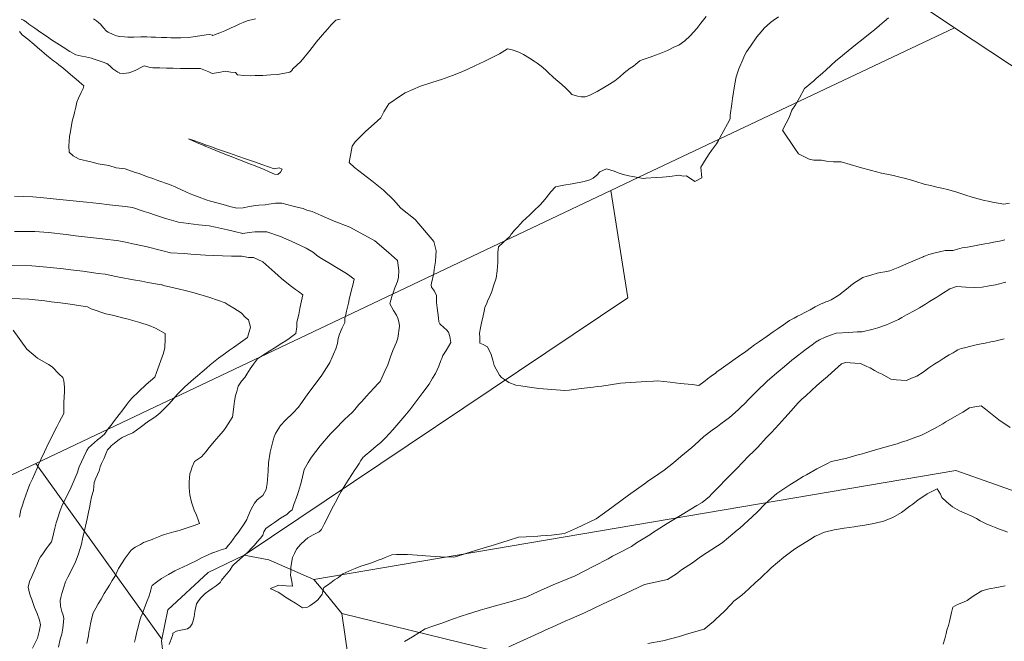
# Model space of a CAD drawing. Header units: inches. Extents: x 11351264 to 11356330, y 6702313 to 6706468.
# Tile 36 of 160: x 11353543 to 11354176, y 6703324 to 6703724. Entities that reach past the tile are written whole.
import ezdxf

# ---------------------------------------------------------------- set-up
doc = ezdxf.new("R2010")
doc.units = ezdxf.units.IN
doc.header["$MEASUREMENT"] = 0
doc.layers.add('Shumate_Contours_clip1', color=7, linetype='Continuous', lineweight=0)
doc.layers.add('Shumate_Parcels_clip1', color=7, linetype='Continuous', lineweight=0)

msp = doc.modelspace()

# ---------------------------------------------------------------- linework, layer by layer
at = {"layer": 'Shumate_Contours_clip1'}
for points, elevation in [([(11353748.76, 6703724.19), (11353746.03, 6703723.52), (11353743.16, 6703720.44), (11353740.96, 6703718), (11353738.75, 6703715.57), (11353736.25, 6703712.62), (11353733.5, 6703709.45), (11353731.64, 6703707.06), (11353728.48, 6703703.01), (11353723.53, 6703696.96), (11353718.5, 6703692.34), (11353717.65, 6703691.15), (11353716.37, 6703690.1), (11353708.71, 6703688.53), (11353704.28, 6703688.37), (11353701.52, 6703688.22), (11353699.13, 6703688.06), (11353696.56, 6703688.02), (11353694.1, 6703687.99), (11353691.3, 6703687.83), (11353686.78, 6703688.02), (11353682.84, 6703688.42), (11353681.53, 6703689.85), (11353678.54, 6703690.2), (11353674.87, 6703690.8), (11353670.75, 6703689.85), (11353666.52, 6703689.16), (11353664.3, 6703690.23), (11353661.25, 6703691.6), (11353659, 6703692.38), (11353651.7, 6703692.39), (11353646.24, 6703692.41), (11353641.34, 6703692.6), (11353637.19, 6703692.72), (11353632.87, 6703692.89), (11353628.26, 6703692.92), (11353626.69, 6703693.2), (11353622.67, 6703694.08), (11353621.11, 6703693.27), (11353617.45, 6703691.44), (11353614.84, 6703690.23), (11353612.81, 6703689.61), (11353609.54, 6703689.22), (11353606.83, 6703689.47), (11353606.7, 6703689.83), (11353605.75, 6703690.18), (11353602.55, 6703692.34), (11353600.7, 6703694.14), (11353598.75, 6703695.74), (11353595.71, 6703696.83), (11353593.26, 6703697.67), (11353590.67, 6703698.5), (11353588.78, 6703699.04), (11353585.06, 6703699.9), (11353582.76, 6703700.37), (11353578.79, 6703701.17), (11353574.93, 6703703.37), (11353573.86, 6703704.1), (11353572.37, 6703705.11), (11353566.5, 6703708.82), (11353563.17, 6703710.99), (11353560.52, 6703712.71), (11353556.32, 6703715.67), (11353552.32, 6703718.41), (11353548.52, 6703721.05), (11353546.79, 6703722.36), (11353545.14, 6703723.62), (11353543.73, 6703724.25)], 1394), ([(11353694.41, 6703724.44), (11353688.98, 6703723.18), (11353686.41, 6703722), (11353684.26, 6703721.12), (11353681.65, 6703719.95), (11353678.83, 6703718.56), (11353674.66, 6703716.62), (11353671.46, 6703715.32), (11353667.98, 6703714.04), (11353666.91, 6703713.68), (11353666.65, 6703713.81), (11353664.8, 6703714.34), (11353662.63, 6703714.03), (11353658.64, 6703713.44), (11353655.53, 6703712.94), (11353651.46, 6703712.38), (11353646.45, 6703712.18), (11353642.8, 6703712.17), (11353639.88, 6703712.18), (11353637.4, 6703712.29), (11353633.98, 6703712.4), (11353630.06, 6703712.57), (11353627.36, 6703712.65), (11353624.45, 6703712.73), (11353620.64, 6703712.77), (11353616.12, 6703712.6), (11353612.23, 6703712.54), (11353610.03, 6703712.73), (11353607.2, 6703712.93), (11353605, 6703713.44), (11353602.73, 6703714.26), (11353599.55, 6703715.82), (11353598.57, 6703716.39), (11353596.53, 6703718.57), (11353594.62, 6703720.88), (11353592.1, 6703723.1), (11353590.17, 6703724.49)], 1396), ([(11353984.24, 6703725.99), (11353980.82, 6703721.6), (11353978.24, 6703718.13), (11353974.04, 6703713.37), (11353970.51, 6703710.18), (11353966.68, 6703707.42), (11353964.04, 6703706.3), (11353959.47, 6703703.92), (11353953.99, 6703701.83), (11353951.66, 6703701.05), (11353948.24, 6703699.83), (11353945.6, 6703698.89), (11353943.15, 6703698.1), (11353941.62, 6703697.31), (11353939.14, 6703695.28), (11353937.47, 6703694.06), (11353935.45, 6703692.61), (11353931.57, 6703689.63), (11353928.67, 6703687.1), (11353925.48, 6703684.5), (11353922.12, 6703682.38), (11353917.73, 6703679.88), (11353914.08, 6703677.65), (11353909.11, 6703675.1), (11353906.57, 6703674.2), (11353903.95, 6703674.2), (11353901.46, 6703674.77), (11353897.96, 6703675.75), (11353896.64, 6703677.26), (11353895.84, 6703678.14), (11353894.12, 6703679.81), (11353891.49, 6703682.16), (11353888.82, 6703684.41), (11353886.15, 6703686.67), (11353884.93, 6703687.67), (11353883.47, 6703689.04), (11353880.88, 6703691.5), (11353878.26, 6703693.89), (11353875.52, 6703695.98), (11353873.59, 6703697.23), (11353870.71, 6703699.18), (11353866.72, 6703701.48), (11353863.77, 6703703), (11353859.4, 6703704.48), (11353856.48, 6703705.16), (11353851.32, 6703701.87), (11353845.68, 6703699.06), (11353841.84, 6703697.12), (11353838.19, 6703695.45), (11353836.37, 6703694.51), (11353830.63, 6703691.86), (11353825.95, 6703689.9), (11353821.2, 6703688.03), (11353813.95, 6703685.4), (11353811.87, 6703684.74), (11353807.24, 6703683.22), (11353800.53, 6703681.05), (11353790.7, 6703676.71), (11353787.75, 6703674.85), (11353780.08, 6703669.69), (11353776.99, 6703664.67), (11353774.95, 6703660.65), (11353770.69, 6703656.86), (11353765.12, 6703651.85), (11353758.55, 6703645.38), (11353756.65, 6703642.47), (11353754.73, 6703632.13), (11353758.1, 6703628.82), (11353769.27, 6703620.18), (11353776.62, 6703614.16), (11353783.22, 6703608), (11353787.86, 6703602.77), (11353797.18, 6703595.36), (11353809.19, 6703581.21), (11353810.61, 6703575.22), (11353810.33, 6703572.02), (11353810.22, 6703568.28), (11353809.33, 6703563.22), (11353809.11, 6703560.97), (11353807.64, 6703554.54), (11353807.32, 6703553.42), (11353807.56, 6703551.93), (11353809.43, 6703549.22), (11353810.92, 6703546.55), (11353810.87, 6703544.39), (11353810.86, 6703541.96), (11353811.28, 6703538.69), (11353811.65, 6703535.43), (11353812.03, 6703532.17), (11353812.36, 6703529.64), (11353812.66, 6703528.78), (11353812.97, 6703528.41), (11353815.75, 6703525.8), (11353817.26, 6703524.4), (11353818.63, 6703522.89), (11353819.34, 6703520.23), (11353820.01, 6703516.36), (11353818.59, 6703513.8), (11353817.04, 6703511.27), (11353814.82, 6703507.85), (11353814.21, 6703506.05), (11353813.71, 6703504.65), (11353812.22, 6703501.14), (11353811.26, 6703498.7), (11353810.25, 6703496.28), (11353808.35, 6703493.33), (11353806.01, 6703489.63), (11353802.02, 6703484.17), (11353798.16, 6703478.93), (11353796.92, 6703477.26), (11353793.76, 6703472.99), (11353790.51, 6703469.08), (11353786.53, 6703464.62), (11353782.63, 6703460.21), (11353778.09, 6703455.05), (11353775.07, 6703452.11), (11353771.99, 6703449.62), (11353768.53, 6703446.71), (11353764.94, 6703443.65), (11353764.23, 6703443.07), (11353763.67, 6703442.61), (11353762.23, 6703440.37), (11353760.97, 6703438.44), (11353759.36, 6703436.01), (11353757.93, 6703433.83), (11353756.8, 6703432.11), (11353754.01, 6703427.86), (11353750.72, 6703422.59), (11353749.59, 6703420.62), (11353747.8, 6703417.51), (11353746.86, 6703415.56), (11353744.54, 6703411.32), (11353742.45, 6703407.3), (11353740.43, 6703403.24), (11353738.51, 6703399.59), (11353736.87, 6703396.15), (11353735.24, 6703394.66), (11353731.39, 6703392.57), (11353727.98, 6703390.72), (11353726.23, 6703389.19), (11353723.37, 6703386.42), (11353720.75, 6703383.54), (11353719.41, 6703380.57), (11353718.25, 6703378.08), (11353717.21, 6703371.99), (11353717.06, 6703368.96), (11353716.8, 6703366.84), (11353717.33, 6703364.82), (11353717.72, 6703362.77), (11353718.24, 6703359.64), (11353714.09, 6703359.94), (11353711.79, 6703360.17), (11353709.26, 6703360.3), (11353706.84, 6703359.31), (11353704.44, 6703358.31), (11353704.01, 6703358.13), (11353704.29, 6703357.99), (11353706.6, 6703356.87), (11353708.99, 6703355.73), (11353711.3, 6703354.29), (11353713.13, 6703353.09), (11353716.43, 6703350.94), (11353720.09, 6703348.82), (11353722.07, 6703347.48), (11353724.64, 6703345.68), (11353727.31, 6703346.01), (11353729.32, 6703346.94), (11353732.25, 6703349.1), (11353734.24, 6703350.73), (11353735.64, 6703352.21), (11353737.35, 6703354.43), (11353738.26, 6703358.79), (11353740.62, 6703360.41), (11353742.96, 6703362.08), (11353745.3, 6703363.72), (11353747.18, 6703364.86), (11353747.75, 6703365.32), (11353750.56, 6703367.6), (11353756.38, 6703370.18), (11353758.5, 6703371.11), (11353762.06, 6703372.58), (11353766.5, 6703373.9), (11353769.68, 6703374.83), (11353773.4, 6703376.3), (11353775.53, 6703377.1), (11353777.72, 6703378.06), (11353782.03, 6703379.82), (11353785.18, 6703379.99), (11353792.22, 6703380.04), (11353801.57, 6703379.39), (11353803.7, 6703379.21), (11353813.5, 6703378.62), (11353821.99, 6703378.3), (11353823.67, 6703378.84), (11353824.27, 6703379), (11353833.69, 6703381.92), (11353843.65, 6703384.95), (11353845.98, 6703385.7), (11353853.57, 6703388.05), (11353856.86, 6703389.05), (11353863.52, 6703391.11), (11353868.49, 6703391.36), (11353875.95, 6703391.92), (11353878.04, 6703392.05), (11353884.81, 6703392.47), (11353888.21, 6703392.98), (11353893.15, 6703393.5), (11353900.8, 6703396.94), (11353913.48, 6703402.92), (11353918.85, 6703406.81), (11353924.56, 6703410.95), (11353934.3, 6703418.15), (11353944.53, 6703425.43), (11353946.67, 6703426.86), (11353953.93, 6703431.91), (11353957.39, 6703434.16), (11353963.36, 6703438.98), (11353968.1, 6703443.11), (11353975, 6703448.88), (11353976.74, 6703450.34), (11353982.86, 6703455.79), (11353988.19, 6703459.91), (11353991.58, 6703462.35), (11353993.69, 6703463.95), (11353999.25, 6703468.18), (11354004.89, 6703473.03), (11354006.27, 6703474.25), (11354009.53, 6703477.58), (11354011.35, 6703479.48), (11354015.41, 6703483.62), (11354019.23, 6703487.3), (11354020.95, 6703488.97), (11354023.65, 6703491.5), (11354028.21, 6703495.58), (11354030.99, 6703497.89), (11354034.6, 6703500.98), (11354039.46, 6703504.98), (11354041.09, 6703506.29), (11354047.77, 6703511.43), (11354053.33, 6703515.45), (11354054.64, 6703516.46), (11354057.32, 6703518.07), (11354060.9, 6703519.82), (11354064.27, 6703521.11), (11354067.85, 6703522.29), (11354075.93, 6703522.78), (11354081.52, 6703523.15), (11354084.69, 6703523.07), (11354091.69, 6703524.88), (11354094.71, 6703525.8), (11354100.25, 6703527.66), (11354104.14, 6703529.32), (11354106.16, 6703530.3), (11354107.98, 6703531.2), (11354110.15, 6703532.34), (11354113.2, 6703534.09), (11354118.03, 6703536.65), (11354121.45, 6703538.69), (11354125.36, 6703540.86), (11354128.05, 6703542.62), (11354132.76, 6703545.47), (11354134.54, 6703546.68), (11354141, 6703550.77), (11354145.42, 6703552.24), (11354148.5, 6703552.13), (11354151.32, 6703551.96), (11354156.9, 6703551.66), (11354161.79, 6703551.84), (11354166.28, 6703552.69), (11354170.5, 6703553.47), (11354177.13, 6703555.05)], 1392), ([(11354030.74, 6703725.64), (11354027.48, 6703723.41), (11354025.76, 6703722.05), (11354021.67, 6703718.4), (11354019.6, 6703715.98), (11354016.98, 6703712.88), (11354012.87, 6703706.9), (11354010.34, 6703703.08), (11354008.95, 6703700.77), (11354008.06, 6703698.58), (11354005.23, 6703692.2), (11354003.7, 6703687.01), (11354002.7, 6703682.69), (11354001.19, 6703673.19), (11354000.74, 6703669.72), (11353999.75, 6703662.43), (11353999.7, 6703660.18), (11353997.93, 6703656.87), (11353995.66, 6703652.57), (11353993.26, 6703648.32), (11353992.18, 6703646.27), (11353990.93, 6703644.05), (11353989.05, 6703641.45), (11353987.7, 6703639.72), (11353986.22, 6703637.66), (11353984.65, 6703635.32), (11353983.16, 6703632.79), (11353981.88, 6703630.8), (11353980.9, 6703628.96), (11353981.43, 6703622.22), (11353977.01, 6703619.84), (11353971.55, 6703623.35), (11353969.53, 6703623.24), (11353966.66, 6703623.82), (11353960.99, 6703623.1), (11353956.28, 6703622.51), (11353952.23, 6703622.29), (11353945.47, 6703621.93), (11353943.7, 6703621.66), (11353940.59, 6703622.39), (11353936.83, 6703622.96), (11353934.59, 6703623.35), (11353930.96, 6703624.25), (11353927.7, 6703625.31), (11353925.04, 6703626.48), (11353920.12, 6703627.89), (11353915.93, 6703625.96), (11353914.06, 6703623.81), (11353911.68, 6703621.95), (11353909.5, 6703620.89), (11353905.79, 6703619.73), (11353898.16, 6703618.29), (11353892.81, 6703617.4), (11353887.31, 6703616.45), (11353884.48, 6703613.08), (11353881.42, 6703609.34), (11353879.49, 6703607.04), (11353877.28, 6703604.66), (11353873.58, 6703601.08), (11353870.87, 6703598.47), (11353866.05, 6703594.1), (11353863.09, 6703590.73), (11353861, 6703588.49), (11353859.34, 6703586.36), (11353858.81, 6703585.92), (11353857.92, 6703584.55), (11353855.8, 6703582.44), (11353854.15, 6703581.04), (11353853.69, 6703580.62), (11353850.61, 6703577.82), (11353850.34, 6703574.21), (11353850.31, 6703567.49), (11353850.15, 6703565.48), (11353849.93, 6703562.47), (11353849.15, 6703557.63), (11353847.59, 6703552.84), (11353846.36, 6703549.17), (11353844.82, 6703545.41), (11353843.9, 6703543.56), (11353843.22, 6703541.63), (11353841.95, 6703538.9), (11353841.61, 6703537.47), (11353841.2, 6703535.44), (11353840.77, 6703533.4), (11353839.88, 6703529.82), (11353839.51, 6703527.83), (11353839.13, 6703525.83), (11353838.48, 6703522.39), (11353838.61, 6703519.57), (11353838.75, 6703515.84), (11353840.87, 6703514.95), (11353843.62, 6703513.47), (11353845.96, 6703508.52), (11353846.96, 6703504.98), (11353848.02, 6703501.49), (11353849.11, 6703499.13), (11353851.4, 6703495.37), (11353852.54, 6703493.73), (11353855.17, 6703492.02), (11353857.42, 6703490.66), (11353861.94, 6703488.93), (11353865.02, 6703488.39), (11353869.12, 6703487.87), (11353876.68, 6703486.82), (11353890.7, 6703485.59), (11353893.48, 6703485.47), (11353896.24, 6703485.76), (11353903.92, 6703486.76), (11353911.66, 6703487.62), (11353914.42, 6703488.01), (11353917.23, 6703488.33), (11353929.1, 6703490.13), (11353945.73, 6703491.18), (11353950.33, 6703491.52), (11353952.99, 6703491.65), (11353961.09, 6703490.75), (11353967.48, 6703490.01), (11353975.33, 6703489.24), (11353979.69, 6703488.69), (11353982.75, 6703491.08), (11353983.58, 6703491.7), (11353985.23, 6703492.97), (11353987.48, 6703494.7), (11353990.23, 6703496.68), (11353991.23, 6703497.4), (11353993.97, 6703499.35), (11353996.99, 6703501.54), (11353999.04, 6703503.04), (11354003.05, 6703505.76), (11354007.26, 6703508.79), (11354008.9, 6703509.98), (11354010.58, 6703511.21), (11354012.67, 6703512.76), (11354015.42, 6703514.76), (11354018.64, 6703517.05), (11354023.54, 6703520.46), (11354027.49, 6703523.22), (11354030.52, 6703525.35), (11354033.98, 6703527.75), (11354037.87, 6703530.44), (11354041, 6703532.03), (11354043.05, 6703533.18), (11354044.97, 6703534.17), (11354047.81, 6703535.51), (11354051.16, 6703537.39), (11354054.53, 6703539.24), (11354057.94, 6703540.96), (11354060.34, 6703542.08), (11354061.39, 6703542.53), (11354062.43, 6703542.75), (11354064.78, 6703543.8), (11354069.72, 6703546.81), (11354072.66, 6703549.05), (11354075.64, 6703551.49), (11354077.36, 6703552.93), (11354079.95, 6703554.9), (11354082.06, 6703556.27), (11354085.02, 6703558.09), (11354087.85, 6703558.89), (11354090.28, 6703559.6), (11354094.31, 6703560.83), (11354096.38, 6703561.29), (11354099.34, 6703561.8), (11354102.41, 6703562.29), (11354105.77, 6703563.63), (11354107.84, 6703564.49), (11354110.76, 6703565.8), (11354113.28, 6703566.86), (11354118.71, 6703569.21), (11354123.92, 6703571.46), (11354124.06, 6703571.52), (11354124.17, 6703571.56), (11354125.44, 6703572.04), (11354127.56, 6703572.82), (11354131.7, 6703574.05), (11354134.32, 6703574.67), (11354137.98, 6703575.37), (11354140.01, 6703575.47), (11354143.17, 6703575.47), (11354146.02, 6703576.31), (11354148.97, 6703577.13), (11354152.32, 6703577.55), (11354157.93, 6703578.64), (11354163.55, 6703579.7), (11354166.39, 6703580.24), (11354169.16, 6703580.78), (11354172.94, 6703581.49), (11354175.56, 6703582.03), (11354176.39, 6703582.24)], 1390), ([(11354101.52, 6703725.02), (11354098.82, 6703722.65), (11354095.84, 6703720.14), (11354092.58, 6703717.36), (11354089.82, 6703715.16), (11354085.28, 6703711.54), (11354080.44, 6703707.61), (11354075.61, 6703703.72), (11354073.36, 6703701.91), (11354070.78, 6703699.82), (11354067.75, 6703697.4), (11354064.5, 6703694.36), (11354061.43, 6703691.64), (11354059.09, 6703689.47), (11354055, 6703685.95), (11354053.48, 6703684.55), (11354047.54, 6703679.59), (11354044.34, 6703673.69), (11354041.76, 6703669.15), (11354039.52, 6703665.58), (11354037.62, 6703660.86), (11354035.83, 6703657.29), (11354033.33, 6703652.82), (11354041.37, 6703641.06), (11354043.63, 6703637.57), (11354050.6, 6703634.19), (11354053.59, 6703633.57), (11354058.59, 6703633.59), (11354061.65, 6703632.96), (11354066.27, 6703632.55), (11354071.22, 6703632.47), (11354082.66, 6703628.94), (11354090.64, 6703626.93), (11354097.09, 6703625.15), (11354102.6, 6703624.09), (11354104.82, 6703623.58), (11354107.15, 6703623), (11354112.5, 6703621.64), (11354117.3, 6703620.37), (11354119.28, 6703619.74), (11354124.61, 6703618.15), (11354128.61, 6703617.27), (11354132.8, 6703616.24), (11354135.81, 6703615.57), (11354139.6, 6703614.63), (11354144.86, 6703613.14), (11354147.4, 6703612.37), (11354151.38, 6703611.08), (11354155.36, 6703609.8), (11354159.36, 6703608.58), (11354163.27, 6703607.7), (11354165.76, 6703607.14), (11354168.45, 6703606.62), (11354172.19, 6703605.87), (11354175.88, 6703605.18), (11354179.44, 6703605.82)], 1388), ([(11353542.48, 6703716.28), (11353544.37, 6703714.19), (11353547.82, 6703711.25), (11353551.89, 6703707.9), (11353554.08, 6703706.06), (11353556.63, 6703703.9), (11353558.69, 6703702.16), (11353561.2, 6703700.04), (11353564.51, 6703697.41), (11353566.27, 6703696.05), (11353567.88, 6703694.77), (11353570.45, 6703692.78), (11353573.66, 6703690.11), (11353576.8, 6703687.38), (11353578.77, 6703685.72), (11353581.05, 6703683.79), (11353583.85, 6703681.41), (11353583.75, 6703680.46), (11353583.54, 6703679.57), (11353582.17, 6703676.99), (11353580.46, 6703673.41), (11353579.54, 6703670.85), (11353578.76, 6703667.55), (11353577.91, 6703664.27), (11353577.44, 6703662.29), (11353576.73, 6703659.44), (11353576.25, 6703657.3), (11353575.88, 6703654.56), (11353575.11, 6703650.79), (11353574.68, 6703648.73), (11353574.38, 6703642.68), (11353574.54, 6703638.7), (11353577.14, 6703636.42), (11353580.95, 6703634.22), (11353588.42, 6703632.46), (11353593.08, 6703631.27), (11353599.97, 6703630.09), (11353604.72, 6703628.64), (11353610.63, 6703628.06), (11353616.87, 6703625.6), (11353619.51, 6703624.88), (11353624.22, 6703622.99), (11353628.4, 6703621.68), (11353631.62, 6703620.39), (11353639.01, 6703617.79), (11353643.08, 6703616.07), (11353646.43, 6703614.66), (11353649.67, 6703613.14), (11353652.42, 6703611.85), (11353654.8, 6703610.98), (11353658.23, 6703609.66), (11353662.7, 6703607.93), (11353665.49, 6703607.19), (11353673.57, 6703605.06), (11353677.97, 6703603.83), (11353682.46, 6703602.62), (11353686.52, 6703602.94), (11353690.48, 6703603.7), (11353694.47, 6703604.28), (11353696.48, 6703604.5), (11353700.63, 6703604.86), (11353702.98, 6703605.32), (11353707.34, 6703605.91), (11353711.32, 6703605.78), (11353717.76, 6703604.07), (11353722.01, 6703603.2), (11353725.11, 6703602.38), (11353727.51, 6703601.48), (11353730.82, 6703600.62), (11353734.61, 6703598.78), (11353736.53, 6703597.93), (11353745.09, 6703594.24), (11353755.02, 6703590.45), (11353771.14, 6703581.71), (11353780.02, 6703574.27), (11353785.76, 6703568.93), (11353786.66, 6703562.67), (11353786.47, 6703558.24), (11353785.76, 6703555.43), (11353784.08, 6703551.46), (11353782.86, 6703548.32), (11353782.14, 6703545.96), (11353780.74, 6703541.26), (11353783.18, 6703536.94), (11353785.03, 6703533.83), (11353786.01, 6703531.89), (11353786.73, 6703528.73), (11353786.93, 6703526.73), (11353786.04, 6703519.2), (11353785.13, 6703516.44), (11353782.8, 6703511.12), (11353781.2, 6703507.16), (11353779.44, 6703501.96), (11353777.62, 6703497.88), (11353774.62, 6703491.22), (11353773.18, 6703489.73), (11353771.04, 6703487.44), (11353767.78, 6703483.99), (11353765.73, 6703481.77), (11353762.49, 6703478.24), (11353760.94, 6703476.41), (11353758.26, 6703473.33), (11353756.84, 6703471.62), (11353753.98, 6703469.03), (11353752.1, 6703467.32), (11353749.89, 6703465.16), (11353746.85, 6703461.8), (11353742.73, 6703457.6), (11353735.95, 6703449.79), (11353730.48, 6703442.66), (11353728.31, 6703439.07), (11353725.6, 6703434.68), (11353724.09, 6703428.04), (11353723.25, 6703424.86), (11353722.09, 6703420.45), (11353720.78, 6703416.6), (11353719.35, 6703412.73), (11353717.89, 6703408.84), (11353716.36, 6703407.37), (11353714.64, 6703405.77), (11353710.52, 6703403.35), (11353706.71, 6703400.59), (11353704.76, 6703399.33), (11353701.12, 6703396.75), (11353699.82, 6703394.6), (11353699.07, 6703392.36), (11353697.59, 6703390.49), (11353695.52, 6703388.15), (11353693.73, 6703386.11), (11353692.31, 6703384.43), (11353689.05, 6703381.18), (11353685.92, 6703378.43), (11353684.11, 6703376.84), (11353680.37, 6703373.66), (11353679.65, 6703372.83), (11353678.12, 6703370.23), (11353675.96, 6703367.52), (11353674.51, 6703365.78), (11353672.58, 6703363.45), (11353671.95, 6703362.3), (11353671.44, 6703361.8), (11353669.16, 6703359.98), (11353667.13, 6703358.57), (11353666.44, 6703358.11), (11353664.4, 6703356.76), (11353661.95, 6703354.99), (11353659.21, 6703352.19), (11353657.77, 6703350.31), (11353656.53, 6703348.36), (11353656.24, 6703347.17), (11353655.42, 6703343.36), (11353654.87, 6703340.01), (11353654.08, 6703336.73), (11353653.72, 6703335.52), (11353652.28, 6703333.47), (11353650.56, 6703332.34), (11353646.35, 6703331.41), (11353643.58, 6703330.69), (11353641.15, 6703329.5), (11353641.23, 6703328.69), (11353640.2, 6703325.69), (11353638.8, 6703322.26)], 1394), ([(11353539.42, 6703610.42), (11353545.09, 6703610.17), (11353551.03, 6703609.87), (11353555.77, 6703609.55), (11353570.71, 6703608.08), (11353585.63, 6703606.54), (11353593.91, 6703605.58), (11353600.53, 6703604.89), (11353610.54, 6703603.66), (11353615.26, 6703603.13), (11353615.99, 6703602.98), (11353622.7, 6703600.55), (11353625.66, 6703599.63), (11353630.04, 6703598.09), (11353635.22, 6703596.54), (11353637.42, 6703595.8), (11353644.86, 6703593.7), (11353657.64, 6703591.89), (11353664.61, 6703591.38), (11353668.69, 6703590.45), (11353676.32, 6703588.73), (11353680.78, 6703587.68), (11353686.26, 6703586.48), (11353690.28, 6703586.96), (11353693.95, 6703587.38), (11353697.69, 6703587.47), (11353701.68, 6703587.36), (11353710.42, 6703584.39), (11353717.42, 6703581.44), (11353720.53, 6703579.96), (11353727.07, 6703576.87), (11353731.69, 6703574.16), (11353733.94, 6703572.27), (11353736.79, 6703570.28), (11353743.66, 6703566.28), (11353745.49, 6703565.2), (11353751.84, 6703561.37), (11353754.21, 6703559.73), (11353757.81, 6703557.07), (11353756.92, 6703553.22), (11353756.2, 6703550.18), (11353754.66, 6703543.87), (11353754.16, 6703541.67), (11353752.97, 6703536.39), (11353752.53, 6703534.37), (11353751.94, 6703531.7), (11353751.76, 6703529.26), (11353750.18, 6703525.69), (11353748.35, 6703521.69), (11353747.65, 6703518.8), (11353747.1, 6703515.64), (11353746.06, 6703512.28), (11353744.64, 6703508.77), (11353743.78, 6703506.86), (11353742.29, 6703503.41), (11353741.5, 6703502.29), (11353737.14, 6703495.41), (11353732.85, 6703489.59), (11353727.97, 6703483.24), (11353723.08, 6703476.31), (11353722.48, 6703475.34), (11353722.12, 6703474.74), (11353718.39, 6703470.99), (11353713.6, 6703466.37), (11353710.5, 6703462.97), (11353707.22, 6703457.83), (11353706.41, 6703455.57), (11353705.72, 6703453.54), (11353704.68, 6703449.23), (11353703.89, 6703445.88), (11353702.82, 6703439.01), (11353702.43, 6703433.91), (11353702.24, 6703430.8), (11353701.82, 6703425.7), (11353701.23, 6703421.84), (11353699.12, 6703418), (11353697.35, 6703416.63), (11353695.52, 6703415.18), (11353693.7, 6703412.95), (11353692.65, 6703411.03), (11353691.24, 6703408.28), (11353689.52, 6703404.15), (11353688.73, 6703402.49), (11353688.23, 6703401.54), (11353686.65, 6703399.09), (11353684.75, 6703396.31), (11353683.38, 6703394.41), (11353681.52, 6703392.02), (11353679.93, 6703389.92), (11353678.41, 6703387.8), (11353677.06, 6703386), (11353675.47, 6703384.12), (11353675.35, 6703383.97), (11353672.25, 6703382.95), (11353667.65, 6703381.35), (11353667.03, 6703381.12), (11353666.64, 6703381), (11353663.46, 6703379.67), (11353659.74, 6703377.9), (11353656.16, 6703376.03), (11353652.61, 6703374.15), (11353650.76, 6703373.34), (11353648.04, 6703372.1), (11353642.59, 6703369.43), (11353638.42, 6703367.26), (11353633.93, 6703364.53), (11353630.72, 6703362.14), (11353628, 6703360.04), (11353627.88, 6703360.01), (11353627.75, 6703359.73), (11353627.52, 6703359.28), (11353626.75, 6703356.22), (11353625.8, 6703352.84), (11353624.76, 6703350.18), (11353623.6, 6703347.37), (11353621.39, 6703341.62), (11353620.65, 6703339.71), (11353620.06, 6703337.79), (11353618.8, 6703333.39), (11353618.02, 6703330.34), (11353617.16, 6703326.33), (11353616.64, 6703323.76)], 1396), ([(11353539.28, 6703587.63), (11353547.61, 6703587.64), (11353552.4, 6703587.72), (11353561.24, 6703587.01), (11353572.68, 6703585.69), (11353578.61, 6703584.98), (11353592.02, 6703583.41), (11353596.02, 6703582.91), (11353606.43, 6703581.69), (11353611.88, 6703580.54), (11353615.54, 6703579.75), (11353622.86, 6703578.15), (11353625.49, 6703577.6), (11353632.24, 6703575.78), (11353634.77, 6703575.28), (11353639.77, 6703574.05), (11353648.52, 6703573.45), (11353652.76, 6703573.01), (11353662.28, 6703572.56), (11353667.32, 6703572.34), (11353678.97, 6703571.86), (11353685.57, 6703571.75), (11353689.92, 6703570.92), (11353691.52, 6703570.98), (11353693.06, 6703570.89), (11353699.19, 6703568.26), (11353706.78, 6703561.26), (11353711.13, 6703557.45), (11353716.69, 6703553.02), (11353720.15, 6703550.35), (11353722.01, 6703549.02), (11353724.88, 6703546.96), (11353724, 6703543.14), (11353722.87, 6703538.17), (11353722.24, 6703534.35), (11353721.03, 6703529.47), (11353721, 6703526.39), (11353720.41, 6703522.08), (11353716.09, 6703518.9), (11353713.8, 6703517.43), (11353711.31, 6703515.78), (11353706.38, 6703512.68), (11353703.6, 6703510.92), (11353697.67, 6703507.17), (11353695.57, 6703505.85), (11353693.2, 6703502.45), (11353691.02, 6703499.28), (11353688.86, 6703496), (11353687.43, 6703493.9), (11353685.41, 6703491.56), (11353683.32, 6703488.29), (11353682.29, 6703484.75), (11353681.61, 6703482.25), (11353680.87, 6703478.64), (11353680.36, 6703475.08), (11353679.91, 6703471.53), (11353679.56, 6703468.4), (11353679.4, 6703468.12), (11353678.25, 6703466.3), (11353676.78, 6703464.01), (11353675.3, 6703461.72), (11353673.8, 6703459.46), (11353672.04, 6703457.59), (11353670.69, 6703456.04), (11353667.79, 6703452.65), (11353663.75, 6703447.7), (11353662.67, 6703446.3), (11353659.72, 6703442.91), (11353657.05, 6703441.06), (11353655.06, 6703439.84), (11353653.56, 6703436.42), (11353652.9, 6703434.25), (11353652.22, 6703431.78), (11353651.69, 6703426.64), (11353651.65, 6703423.02), (11353651.94, 6703420.52), (11353652.15, 6703418.48), (11353653.18, 6703413.74), (11353654.21, 6703410.52), (11353654.99, 6703408.49), (11353656.36, 6703405.32), (11353657.45, 6703402.35), (11353658.27, 6703400.03), (11353654.84, 6703398.6), (11353651.76, 6703397.63), (11353648.43, 6703396.53), (11353645.19, 6703395.54), (11353641.94, 6703394.68), (11353641.91, 6703394.68), (11353641.84, 6703394.66), (11353638.91, 6703393.76), (11353635.91, 6703392.85), (11353633.96, 6703392.22), (11353631.92, 6703391.38), (11353628.86, 6703390.13), (11353627.8, 6703389.63), (11353625.43, 6703388.8), (11353622.35, 6703387.75), (11353620.33, 6703386.55), (11353616.96, 6703384.64), (11353614.34, 6703382.86), (11353610.58, 6703377.76), (11353606.25, 6703370.99), (11353605.39, 6703369.1), (11353604.24, 6703366.57), (11353602.14, 6703363.25), (11353600.43, 6703360.33), (11353598.94, 6703358.02), (11353597.09, 6703354.89), (11353595.06, 6703351.35), (11353593.16, 6703348.41), (11353591.72, 6703345.52), (11353589.98, 6703342.43), (11353589.09, 6703339.27), (11353588.18, 6703335.54), (11353587.72, 6703332.84), (11353587.21, 6703329.93), (11353586.85, 6703327.79), (11353585.96, 6703322.73)], 1398), ([(11353537.42, 6703565.93), (11353550.51, 6703565.69), (11353555.73, 6703565.19), (11353562.23, 6703564.55), (11353570.87, 6703563.66), (11353575.68, 6703563.05), (11353583.24, 6703562.08), (11353593.24, 6703560.72), (11353597.58, 6703560.17), (11353604.61, 6703558.78), (11353606.74, 6703558.38), (11353615.92, 6703556.62), (11353621.18, 6703555.7), (11353625.14, 6703554.96), (11353634, 6703553.46), (11353634.44, 6703553.33), (11353635.26, 6703553.06), (11353644.71, 6703550.88), (11353649.89, 6703549.54), (11353654.99, 6703548.23), (11353665.01, 6703545.18), (11353674.87, 6703541.89), (11353676.71, 6703540.62), (11353680.51, 6703538.36), (11353685.13, 6703535.49), (11353687.97, 6703532.44), (11353689.96, 6703530.86), (11353691.19, 6703526.11), (11353689.23, 6703519.59), (11353684.72, 6703516.39), (11353680.25, 6703513.19), (11353677.65, 6703511.33), (11353675.09, 6703509.5), (11353670.57, 6703506.28), (11353667.4, 6703503.66), (11353665.24, 6703501.93), (11353662.82, 6703499.89), (11353659.97, 6703497.46), (11353656.97, 6703494.8), (11353654.48, 6703492.72), (11353652.73, 6703491.2), (11353648.72, 6703487.68), (11353646.59, 6703485.55), (11353644.19, 6703483.07), (11353642.57, 6703481.13), (11353640.55, 6703478.92), (11353638.44, 6703476.56), (11353635.33, 6703473.43), (11353633.01, 6703471.2), (11353630.51, 6703468.98), (11353627.79, 6703467.13), (11353625.5, 6703465.75), (11353620.14, 6703461.73), (11353615.38, 6703458.25), (11353611.85, 6703456.69), (11353608.67, 6703455.31), (11353606.64, 6703453.95), (11353603.7, 6703451.54), (11353601.61, 6703449.92), (11353600.57, 6703448.78), (11353599.21, 6703447.28), (11353598.06, 6703444.67), (11353596.92, 6703442.05), (11353595.34, 6703438.44), (11353594.49, 6703436.46), (11353593.72, 6703433.88), (11353592.72, 6703431.42), (11353591.66, 6703429.04), (11353590.53, 6703426.42), (11353590.26, 6703421.18), (11353588.93, 6703417.04), (11353588.3, 6703413.73), (11353587.49, 6703409.99), (11353586.99, 6703407.33), (11353586.02, 6703402.92), (11353585.64, 6703400.95), (11353584.26, 6703394.58), (11353583.19, 6703390.02), (11353582.47, 6703386.77), (11353580.52, 6703380.42), (11353578.42, 6703374.68), (11353577.18, 6703372.32), (11353575.27, 6703368.58), (11353573.59, 6703365.48), (11353572.2, 6703362.41), (11353571, 6703359.13), (11353569.75, 6703354.95), (11353569.15, 6703352.4), (11353568.67, 6703350.43), (11353569.02, 6703346.74), (11353569.8, 6703343.32), (11353570.57, 6703340.95), (11353570.98, 6703338.79), (11353570.49, 6703332.59), (11353569.72, 6703328.92), (11353568.79, 6703325.62), (11353567.62, 6703320.48)], 1400), ([(11353534.4, 6703544.79), (11353542.85, 6703544.41), (11353548.65, 6703544.11), (11353558.83, 6703543), (11353563.02, 6703542.44), (11353568.99, 6703541.75), (11353576.63, 6703540.68), (11353579.14, 6703540.37), (11353586.26, 6703539.32), (11353588.56, 6703537.95), (11353598, 6703534.78), (11353602.36, 6703533.79), (11353609.58, 6703531.88), (11353612.51, 6703531.23), (11353619.91, 6703529.24), (11353626.06, 6703527.28), (11353630.08, 6703525.54), (11353636.33, 6703522.2), (11353636.33, 6703518.47), (11353636.02, 6703513.03), (11353635.13, 6703509.55), (11353633.48, 6703504.68), (11353632.43, 6703501.8), (11353630.63, 6703497.01), (11353629.58, 6703494.04), (11353623.94, 6703489.21), (11353619.25, 6703484.91), (11353614.72, 6703480.54), (11353612.59, 6703477.97), (11353611.33, 6703476.21), (11353609.04, 6703473.01), (11353606.75, 6703470.11), (11353605.26, 6703468.19), (11353603.67, 6703466.15), (11353601.5, 6703463.18), (11353599.21, 6703460.42), (11353598.5, 6703459.35), (11353597.29, 6703457.43), (11353594.4, 6703455.05), (11353592.76, 6703453.71), (11353590.79, 6703452.03), (11353588.83, 6703450.36), (11353586.96, 6703448.68), (11353585.92, 6703446.82), (11353583.92, 6703442.73), (11353582.39, 6703439.53), (11353580.87, 6703436.33), (11353579.65, 6703432.37), (11353575.81, 6703423.41), (11353571.93, 6703415.37), (11353570.28, 6703412.19), (11353568.69, 6703408.42), (11353567.04, 6703402.94), (11353566.23, 6703400.32), (11353565.28, 6703397.03), (11353564.41, 6703393.39), (11353563.97, 6703391.43), (11353563.1, 6703388.14), (11353561.08, 6703385.43), (11353559.73, 6703383.57), (11353557.48, 6703380.51), (11353556.02, 6703378.56), (11353555.07, 6703376.5), (11353554.11, 6703374.34), (11353552.61, 6703370.77), (11353550.49, 6703365.82), (11353548.9, 6703362.73), (11353548.11, 6703359.11), (11353548.89, 6703355.19), (11353549.7, 6703353.21), (11353550.41, 6703351.2), (11353552.23, 6703345.99), (11353554.03, 6703342.04), (11353555.37, 6703337.89), (11353556.04, 6703334.85), (11353555.2, 6703330.56), (11353554.08, 6703326.26), (11353551.02, 6703319.91)], 1402), ([(11353538.42, 6703524.15), (11353547.28, 6703512.08), (11353554.22, 6703506.34), (11353561.16, 6703502.08), (11353563.56, 6703500.7), (11353568.11, 6703495.94), (11353570.36, 6703493.72), (11353571.06, 6703491.69), (11353571.53, 6703487.56), (11353571.53, 6703484.84), (11353571.02, 6703477.67), (11353571.04, 6703470.67), (11353568.06, 6703465.18), (11353566.55, 6703462.2), (11353564.52, 6703458.12), (11353562.27, 6703453.59), (11353561.04, 6703451.09), (11353558.58, 6703446.08), (11353556.3, 6703441.1), (11353554.85, 6703437.96), (11353553.83, 6703435.63), (11353550.82, 6703428.76), (11353549.3, 6703425.16), (11353547.71, 6703421.08), (11353545.61, 6703415.24), (11353544.24, 6703411.12), (11353543.46, 6703408.77), (11353542.56, 6703404.03)], 1404), ([(11353790.28, 6703324.07), (11353795.28, 6703327.18), (11353803.59, 6703332.15), (11353808.42, 6703333.89), (11353814.27, 6703335.97), (11353821.2, 6703338.47), (11353827.23, 6703340.61), (11353830.03, 6703341.49), (11353838.87, 6703344.29), (11353841.85, 6703345.08), (11353850.37, 6703347.41), (11353856.68, 6703349.27), (11353861.8, 6703350.67), (11353868.84, 6703352.84), (11353873.5, 6703354.97), (11353875.89, 6703355.99), (11353885.92, 6703360.48), (11353900.02, 6703366.32), (11353911.94, 6703372.43), (11353921.18, 6703377.3), (11353924.05, 6703378.86), (11353927.49, 6703380.72), (11353936.19, 6703385.27), (11353939.43, 6703387.51), (11353947.97, 6703392.76), (11353949.79, 6703393.99), (11353959.27, 6703399.94), (11353968.76, 6703405.83), (11353978.28, 6703411.58), (11353981.68, 6703413.5), (11353986.45, 6703417.36), (11353988.02, 6703418.99), (11353993.59, 6703424.69), (11353995.88, 6703427.09), (11354000.72, 6703432.02), (11354003.75, 6703435.19), (11354007.87, 6703439.34), (11354011.62, 6703443.29), (11354014.99, 6703446.39), (11354017.47, 6703449.12), (11354023, 6703454.93), (11354026.27, 6703458.54), (11354030.96, 6703463.59), (11354034.9, 6703467.93), (11354038.9, 6703472.35), (11354043.38, 6703477.29), (11354044.63, 6703478.61), (11354045.86, 6703479.8), (11354048.39, 6703482.13), (11354052.12, 6703485.49), (11354055.37, 6703488.35), (11354058.52, 6703491.18), (11354062.34, 6703494.56), (11354064.92, 6703496.87), (11354069.31, 6703500.7), (11354071.35, 6703502.53), (11354073.84, 6703503.48), (11354079.99, 6703503.12), (11354083.54, 6703502.91), (11354087.77, 6703500.97), (11354089.85, 6703500.05), (11354092.67, 6703498.38), (11354095.41, 6703496.89), (11354097.48, 6703495.94), (11354103.02, 6703492.64), (11354106.58, 6703492.29), (11354112.9, 6703491.95), (11354114.61, 6703492.59), (11354116.36, 6703493.3), (11354119.92, 6703494.73), (11354123.97, 6703497.22), (11354127.56, 6703499.95), (11354131.45, 6703502.51), (11354133.91, 6703504.07), (11354137.11, 6703506.18), (11354140.63, 6703508.36), (11354143.21, 6703509.69), (11354144.57, 6703510.52), (11354146.26, 6703511.61), (11354148.41, 6703512.37), (11354150.44, 6703512.92), (11354154.65, 6703514.06), (11354158.77, 6703514.98), (11354162.48, 6703515.72), (11354163.78, 6703515.92), (11354167.51, 6703516.64), (11354169.93, 6703517.1), (11354173.42, 6703517.96), (11354176.11, 6703518.61)], 1394), ([(11353857.28, 6703320.57), (11353869.12, 6703326.13), (11353878.97, 6703330.55), (11353881.21, 6703331.57), (11353885.68, 6703333.54), (11353893.64, 6703337.07), (11353897.63, 6703338.88), (11353906.01, 6703342.63), (11353917.97, 6703348.23), (11353920.35, 6703349.34), (11353932.31, 6703354.95), (11353944.6, 6703360.78), (11353959.33, 6703363.99), (11353965.23, 6703367.63), (11353968.39, 6703370.08), (11353975.41, 6703374.62), (11353980.66, 6703378.45), (11353984.99, 6703381.22), (11353994.64, 6703387.57), (11353998.7, 6703390.95), (11354004.34, 6703395.63), (11354005.92, 6703397.06), (11354013.87, 6703404.34), (11354017.29, 6703407.53), (11354022.06, 6703412.29), (11354026.37, 6703416.16), (11354029.76, 6703419.33), (11354038.19, 6703424.85), (11354041.94, 6703427.2), (11354046.76, 6703430.15), (11354048.94, 6703431.29), (11354055.49, 6703435.17), (11354062.43, 6703438.51), (11354064.69, 6703439.8), (11354068.02, 6703440.51), (11354074.71, 6703442.05), (11354081.31, 6703443.88), (11354083.96, 6703444.55), (11354086.79, 6703445.35), (11354093.22, 6703447.22), (11354098.68, 6703448.88), (11354102.5, 6703449.97), (11354107.19, 6703451.21), (11354110.57, 6703452.35), (11354113.01, 6703453.16), (11354119.22, 6703455.52), (11354122.37, 6703456.58), (11354124.95, 6703457.84), (11354131.24, 6703460.97), (11354136.46, 6703464.01), (11354138.57, 6703465.3), (11354144.15, 6703468.45), (11354149.51, 6703471.61), (11354153.7, 6703474.23), (11354157.25, 6703474.96), (11354161.18, 6703475.51), (11354163.9, 6703473.37), (11354172.68, 6703466.69), (11354179.93, 6703461.57)], 1396), ([(11353946.82, 6703322.87), (11353956.45, 6703324.57), (11353967.19, 6703327.38), (11353971.73, 6703328.73), (11353983.09, 6703332.11), (11353988.99, 6703336.95), (11353990.59, 6703338.35), (11353995.99, 6703343.44), (11354000.5, 6703348.41), (11354002.05, 6703349.93), (11354007.18, 6703353.95), (11354009.36, 6703355.87), (11354011.69, 6703358.02), (11354016.35, 6703362.15), (11354018.97, 6703364.63), (11354026.22, 6703371.48), (11354034.29, 6703378.24), (11354041.16, 6703383.4), (11354043.41, 6703384.91), (11354050.87, 6703389.55), (11354054.35, 6703391.81), (11354055.01, 6703392.13), (11354060.49, 6703394.44), (11354066.69, 6703395.95), (11354073.1, 6703396.85), (11354079.52, 6703397.73), (11354080.42, 6703398.01), (11354086.31, 6703398.96), (11354092.24, 6703399.98), (11354098.41, 6703401.48), (11354104.46, 6703403.74), (11354109.88, 6703406.93), (11354115.34, 6703411.01), (11354117.28, 6703412.35), (11354120.61, 6703415.13), (11354123.62, 6703417), (11354126.51, 6703419.11), (11354129.47, 6703420.58), (11354132.85, 6703422.24), (11354135.07, 6703418.72), (11354135.85, 6703416.65), (11354138.95, 6703413.9), (11354142.8, 6703410.67), (11354147.18, 6703408.09), (11354150.68, 6703406.52), (11354154.79, 6703404.84), (11354158.25, 6703403.11), (11354160.61, 6703401.7), (11354164.95, 6703399.54), (11354167.64, 6703398.43), (11354169.78, 6703397.52), (11354173.46, 6703396.1), (11354175.54, 6703395.36), (11354178.25, 6703394.42)], 1398), ([(11354176.68, 6703359.78), (11354171.28, 6703358.79), (11354166.36, 6703357.88), (11354161.65, 6703356.61), (11354157.74, 6703354.34), (11354155.44, 6703352.73), (11354152.23, 6703350.42), (11354149.92, 6703349.46), (11354146, 6703347.78), (11354142.92, 6703346.12), (11354142.12, 6703342.77), (11354141.27, 6703338.96), (11354140.83, 6703336.86), (11354140.31, 6703334.43), (11354139.22, 6703331.29), (11354138.69, 6703329.25), (11354137.8, 6703325.86), (11354136.87, 6703322.48)], 1398)]:
    msp.add_lwpolyline(points, dxfattribs=dict(at, elevation=elevation))
at = {"layer": 'Shumate_Contours_clip1', "elevation": 1392}
msp.add_lwpolyline([(11353651.21, 6703647.29), (11353654.55, 6703645.82), (11353658.03, 6703644.29), (11353661.74, 6703642.71), (11353662.09, 6703642.6), (11353665.16, 6703641.28), (11353668.86, 6703639.75), (11353672.58, 6703638.24), (11353676.32, 6703636.73), (11353677.56, 6703636.38), (11353680.33, 6703635.23), (11353684.11, 6703633.74), (11353687.9, 6703632.24), (11353691.69, 6703630.76), (11353693.12, 6703630.32), (11353695.75, 6703629.26), (11353699.47, 6703627.71), (11353703.12, 6703626.12), (11353706.67, 6703624.45), (11353708.74, 6703624.3), (11353710.37, 6703625.78), (11353711.46, 6703627.68), (11353709.58, 6703628.51), (11353706.45, 6703628.03), (11353702.74, 6703629.31), (11353699.03, 6703630.6), (11353693.72, 6703632.44), (11353691.06, 6703633.34), (11353687.4, 6703634.62), (11353683.74, 6703635.89), (11353680.07, 6703637.17), (11353677.73, 6703638), (11353673.86, 6703639.35), (11353669.99, 6703640.7), (11353666.13, 6703642.06), (11353662.86, 6703643.2), (11353662.12, 6703643.45), (11353658.3, 6703644.79), (11353654.67, 6703646.07)], close=True, dxfattribs=at)
at = {"layer": 'Shumate_Parcels_clip1'}
for points in [[(11354144, 6703718.5), (11353945, 6703624.5), (11353923, 6703614), (11353553, 6703438.5), (11353483, 6703405.5), (11353401, 6703584.5), (11353338, 6703724), (11353415, 6703758), (11353488, 6703790.5), (11353367, 6704067.5), (11353519, 6704135.5)], [(11354316, 6703373.5), (11354145, 6703434), (11353732, 6703364), (11353703, 6703376.5), (11353687, 6703379.5), (11353934, 6703545), (11353923, 6703614), (11353945, 6703624.5), (11354144, 6703718.5), (11354391, 6703555.5)], [(11353687, 6703379.5), (11353664, 6703368.5), (11353638, 6703344.5), (11353634.22, 6703325.61), (11353553, 6703438.5), (11353923, 6703614), (11353934, 6703545)], [(11353634.22, 6703325.61), (11353634, 6703324.5), (11353636, 6703306), (11353637, 6703296.5), (11353627, 6703272.5), (11353615, 6703261), (11353538, 6703187.5), (11353537.92, 6703187.42), (11353370, 6703352), (11353389, 6703361), (11353483, 6703405.5), (11353553, 6703438.5)], [(11354316, 6703373.5), (11354312, 6703364), (11354246, 6703203.5), (11354143.19, 6703239.72), (11354001, 6703280.5), (11353750, 6703342), (11353739, 6703355.5), (11353732, 6703364), (11354145, 6703434)], [(11354242, 6703194.5), (11354141, 6702950.5), (11354001, 6703018), (11353998, 6703196.5), (11353977, 6703215.5), (11353744.08, 6703282.71), (11353744.13, 6703282.83), (11353752, 6703303.5), (11353754, 6703314), (11353750, 6703342), (11354001, 6703280.5), (11354143.19, 6703239.72), (11354246, 6703203.5)]]:
    msp.add_lwpolyline(points, close=True, dxfattribs=at)

doc.saveas('drawing.dxf')
